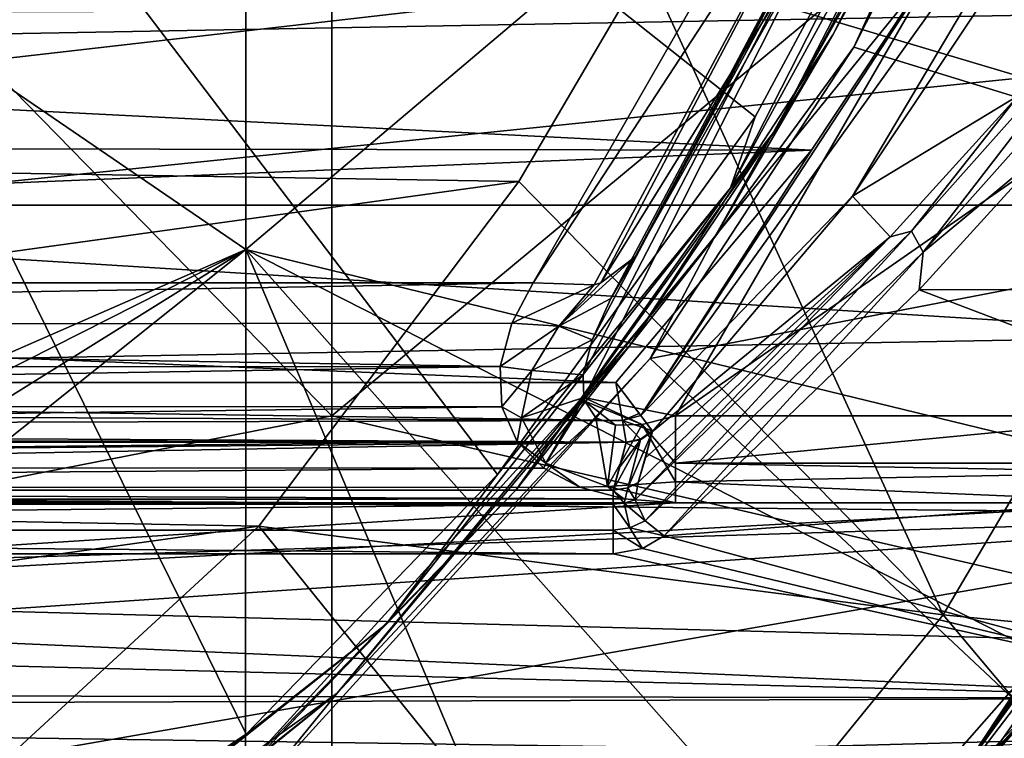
# Model space of a CAD drawing. Extents: x -252 to 252, y -10 to 1339.
# Tile 26 of 256: x 3 to 7.07, y 67.76 to 70.73. Entities that reach past the tile are written whole.
import ezdxf

# ---------------------------------------------------------------- set-up
doc = ezdxf.new("R2010")
doc.units = 0
doc.header["$LTSCALE"] = 52.148148
for name, color, linetype in [('109', 7, 'CONTINUOUS'), ('196', 7, 'CONTINUOUS'), ('199', 7, 'CONTINUOUS'), ('200', 7, 'CONTINUOUS'), ('202', 7, 'CONTINUOUS'), ('220', 7, 'CONTINUOUS'), ('221', 7, 'CONTINUOUS'), ('2792', 7, 'CONTINUOUS'), ('2811', 7, 'CONTINUOUS'), ('350', 7, 'CONTINUOUS'), ('353', 7, 'CONTINUOUS'), ('356', 7, 'CONTINUOUS'), ('3671', 7, 'CONTINUOUS'), ('3672', 7, 'CONTINUOUS'), ('3674', 7, 'CONTINUOUS'), ('368', 7, 'CONTINUOUS'), ('370', 7, 'CONTINUOUS'), ('371', 7, 'CONTINUOUS'), ('3768', 7, 'CONTINUOUS'), ('3772', 7, 'CONTINUOUS'), ('3774', 7, 'CONTINUOUS'), ('3775', 7, 'CONTINUOUS'), ('3777', 7, 'CONTINUOUS'), ('380', 7, 'CONTINUOUS'), ('3816', 7, 'CONTINUOUS'), ('3818', 7, 'CONTINUOUS'), ('3822', 7, 'CONTINUOUS'), ('3823', 7, 'CONTINUOUS'), ('3840', 7, 'CONTINUOUS'), ('3842', 7, 'CONTINUOUS'), ('3846', 7, 'CONTINUOUS'), ('3847', 7, 'CONTINUOUS'), ('390', 7, 'CONTINUOUS'), ('391', 7, 'CONTINUOUS'), ('392', 7, 'CONTINUOUS'), ('402', 7, 'CONTINUOUS'), ('502', 7, 'CONTINUOUS'), ('547', 7, 'CONTINUOUS'), ('559', 7, 'CONTINUOUS')]:
    doc.layers.add(name, color=color, linetype=linetype)

msp = doc.modelspace()

# ---------------------------------------------------------------- linework, layer by layer
at = {"layer": '109', "color": 7, "linetype": 'CONTINUOUS'}
for points in [[(-60, 69.9616, 3.3992), (90.15, 69.9616, 3.3992), (90.15, 69.9616, -3.3992), (-60, 69.9616, 3.3992)], [(-60, 69.9616, 3.3992), (-60, 65.9656, 8.8992), (90.15, 69.9616, 3.3992), (-60, 69.9616, 3.3992)], [(-60, 69.9616, -3.3992), (90.15, 69.9616, -3.3992), (90.15, 65.9656, -8.8992), (-60, 69.9616, -3.3992)], [(-60, 69.9616, -3.3992), (-60, 69.9616, 3.3992), (90.15, 69.9616, -3.3992), (-60, 69.9616, -3.3992)], [(-60, 65.9656, -8.8992), (-60, 69.9616, -3.3992), (90.15, 65.9656, -8.8992), (-60, 65.9656, -8.8992)], [(-60, 65.9656, 8.8992), (90.15, 65.9656, 8.8992), (90.15, 69.9616, 3.3992), (-60, 65.9656, 8.8992)]]:
    msp.add_3dface(points, dxfattribs=at)
at = {"layer": '196', "color": 7, "linetype": 'CONTINUOUS'}
msp.add_3dface([(5.4902, 66.1444, 13.5), (7.3004, 68.0103, 13.5), (7.7164, 67.3334, 13.5), (5.4902, 66.1444, 13.5)], dxfattribs=at)
at = {"layer": '199', "color": 7, "linetype": 'CONTINUOUS'}
for points in [[(4.2912, 69.094, 16.0742), (4.2912, 74.0069, 17.0674), (-0.0084, 73.491, 17.3627), (4.2912, 69.094, 16.0742)], [(4.2912, 74.0069, 17.0674), (4.2912, 69.094, 16.0742), (8.463, 72.5579, 15.704), (4.2912, 74.0069, 17.0674)], [(-0.0084, 68.2514, 16.2363), (4.2912, 69.094, 16.0742), (-0.0084, 73.491, 17.3627), (-0.0084, 68.2514, 16.2363)], [(8.463, 72.5579, 15.704), (4.2912, 69.094, 16.0742), (8.4619, 68.1289, 14.6713), (8.463, 72.5579, 15.704)], [(4.2914, 64.3019, 14.5956), (4.2912, 69.094, 16.0742), (-0.0084, 68.2514, 16.2363), (4.2914, 64.3019, 14.5956)], [(4.2912, 69.094, 16.0742), (4.2914, 64.3019, 14.5956), (8.4619, 68.1289, 14.6713), (4.2912, 69.094, 16.0742)], [(-0.009, 63.1596, 14.5623), (4.2914, 64.3019, 14.5956), (-0.0084, 68.2514, 16.2363), (-0.009, 63.1596, 14.5623)], [(8.4619, 68.1289, 14.6713), (4.2914, 64.3019, 14.5956), (7.8614, 67.3463, 14.6597), (8.4619, 68.1289, 14.6713)]]:
    msp.add_3dface(points, dxfattribs=at)
at = {"layer": '200', "color": 7, "linetype": 'CONTINUOUS'}
for points in [[(7.3197, 68.0356, 13.8194), (7.3004, 68.0103, 13.5), (6.4164, 67.0057, 13.7902), (7.3197, 68.0356, 13.8194)], [(7.3004, 68.0103, 13.5), (5.4902, 66.1444, 13.5), (6.4164, 67.0057, 13.7902), (7.3004, 68.0103, 13.5)]]:
    msp.add_3dface(points, dxfattribs=at)
at = {"layer": '202', "color": 7, "linetype": 'CONTINUOUS'}
for points in [[(3.9369, 74.4186, 16.1638), (3.9369, 69.7789, 15.2618), (-0.0075, 72.4747, 16.1727), (3.9369, 74.4186, 16.1638)], [(3.9369, 69.7789, 15.2618), (3.9369, 74.4186, 16.1638), (7.7743, 73.0257, 14.9575), (3.9369, 69.7789, 15.2618)], [(7.7747, 68.8463, 14.0206), (3.9369, 69.7789, 15.2618), (7.7743, 73.0257, 14.9575), (7.7747, 68.8463, 14.0206)], [(-0.0075, 72.4747, 16.1727), (3.9369, 69.7789, 15.2618), (0, 68.0573, 15.1453), (-0.0075, 72.4747, 16.1727)], [(0, 68.0573, 15.1453), (3.9369, 69.7789, 15.2618), (0.4225, 68.0023, 15.1259), (0, 68.0573, 15.1453)], [(0.4225, 68.0023, 15.1259), (3.9369, 69.7789, 15.2618), (0.8219, 67.8379, 15.0684), (0.4225, 68.0023, 15.1259)], [(0.8219, 67.8379, 15.0684), (3.9369, 69.7789, 15.2618), (1.1699, 67.57, 14.9758), (0.8219, 67.8379, 15.0684)], [(3.9369, 69.7789, 15.2618), (3.9343, 65.2145, 13.9089), (1.1699, 67.57, 14.9758), (3.9369, 69.7789, 15.2618)], [(3.9343, 65.2145, 13.9089), (3.9369, 69.7789, 15.2618), (5.4255, 66.254, 13.9476), (3.9343, 65.2145, 13.9089)], [(5.4255, 66.254, 13.9476), (3.9369, 69.7789, 15.2618), (6.3262, 67.0877, 13.9742), (5.4255, 66.254, 13.9476)], [(6.3262, 67.0877, 13.9742), (3.9369, 69.7789, 15.2618), (7.2239, 68.107, 14.0024), (6.3262, 67.0877, 13.9742)], [(7.2239, 68.107, 14.0024), (3.9369, 69.7789, 15.2618), (7.7747, 68.8463, 14.0206), (7.2239, 68.107, 14.0024)]]:
    msp.add_3dface(points, dxfattribs=at)
at = {"layer": '220', "color": 7, "linetype": 'CONTINUOUS'}
for points in [[(7.8614, 67.3463, 14.6597), (6.9091, 66.1357, 14.5428), (8.5771, 68.1018, 14.5723), (7.8614, 67.3463, 14.6597)], [(6.9091, 66.1357, 14.5428), (7.6511, 66.8704, 14.4255), (8.5771, 68.1018, 14.5723), (6.9091, 66.1357, 14.5428)]]:
    msp.add_3dface(points, dxfattribs=at)
at = {"layer": '221', "color": 7, "linetype": 'CONTINUOUS'}
for points in [[(8.2264, 69.3592, 13.9526), (7.3197, 68.0356, 13.8194), (6.6823, 67.3333, 13.906), (8.2264, 69.3592, 13.9526)], [(8.1006, 69.328, 14.0305), (8.2264, 69.3592, 13.9526), (6.6823, 67.3333, 13.906), (8.1006, 69.328, 14.0305)], [(7.7747, 68.8463, 14.0206), (8.1006, 69.328, 14.0305), (6.6823, 67.3333, 13.906), (7.7747, 68.8463, 14.0206)], [(7.2239, 68.107, 14.0024), (7.7747, 68.8463, 14.0206), (6.6823, 67.3333, 13.906), (7.2239, 68.107, 14.0024)], [(6.3262, 67.0877, 13.9742), (7.2239, 68.107, 14.0024), (6.6823, 67.3333, 13.906), (6.3262, 67.0877, 13.9742)], [(7.3197, 68.0356, 13.8194), (6.4164, 67.0057, 13.7902), (6.6823, 67.3333, 13.906), (7.3197, 68.0356, 13.8194)]]:
    msp.add_3dface(points, dxfattribs=at)
at = {"layer": '2792', "color": 7, "linetype": 'CONTINUOUS'}
for points in [[(-8.6059, 70.4587, -64.5), (8.7501, 70.7752, -64.5), (-0.0001, 71.4, -64.5), (-8.6059, 70.4587, -64.5)], [(8.0822, 69.4226, -64.5), (8.7501, 70.7752, -64.5), (-8.6059, 70.4587, -64.5), (8.0822, 69.4226, -64.5)], [(-7.9216, 69.135, -64.5), (8.0822, 69.4226, -64.5), (-8.6059, 70.4587, -64.5), (-7.9216, 69.135, -64.5)], [(6.5416, 67.1019, -64.5), (8.0822, 69.4226, -64.5), (-7.9216, 69.135, -64.5), (6.5416, 67.1019, -64.5)], [(-6.3432, 66.8623, -64.5), (6.5416, 67.1019, -64.5), (-7.9216, 69.135, -64.5), (-6.3432, 66.8623, -64.5)]]:
    msp.add_3dface(points, dxfattribs=at)
at = {"layer": '2811', "color": 7, "linetype": 'CONTINUOUS'}
msp.add_3dface([(8.0822, 69.4226, -64.5), (6.5416, 67.1019, -64.5), (7.5912, 67.6712, -64.366), (8.0822, 69.4226, -64.5)], dxfattribs=at)
at = {"layer": '350', "color": 7, "linetype": 'CONTINUOUS'}
for points in [[(6.4441, 70.6141, -58), (7.2573, 72.2176, -58), (8.6928, 69.9242, -58), (6.4441, 70.6141, -58)], [(5.6049, 69.3294, -58), (6.4441, 70.6141, -58), (8.6928, 69.9242, -58), (5.6049, 69.3294, -58)], [(7.2935, 67.7469, -58), (5.6049, 69.3294, -58), (8.6928, 69.9242, -58), (7.2935, 67.7469, -58)], [(4.0048, 67.5714, -58), (5.6049, 69.3294, -58), (7.2935, 67.7469, -58), (4.0048, 67.5714, -58)]]:
    msp.add_3dface(points, dxfattribs=at)
at = {"layer": '353', "color": 7, "linetype": 'CONTINUOUS'}
for points in [[(3.9385, 67.7797, -11), (2.1137, 66.5734, -11), (0.55, 74.6721, -11), (3.9385, 67.7797, -11)], [(6.9544, 72.0329, -11), (6.0381, 70.327, -11), (0.55, 74.6721, -11), (6.9544, 72.0329, -11)], [(6.0381, 70.327, -11), (4.9746, 68.8508, -11), (0.55, 74.6721, -11), (6.0381, 70.327, -11)], [(4.9746, 68.8508, -11), (3.9385, 67.7797, -11), (0.55, 74.6721, -11), (4.9746, 68.8508, -11)]]:
    msp.add_3dface(points, dxfattribs=at)
at = {"layer": '356', "color": 7, "linetype": 'CONTINUOUS'}
for points in [[(6.3574, 70.6643, -57.9), (7.0452, 71.9912, -11.1), (7.166, 72.258, -57.9), (6.3574, 70.6643, -57.9)], [(6.1233, 70.274, -11.1), (7.0452, 71.9912, -11.1), (6.3574, 70.6643, -57.9), (6.1233, 70.274, -11.1)], [(5.5244, 69.3887, -57.9), (6.1233, 70.274, -11.1), (6.3574, 70.6643, -57.9), (5.5244, 69.3887, -57.9)], [(5.051, 68.7862, -11.1), (6.1233, 70.274, -11.1), (5.5244, 69.3887, -57.9), (5.051, 68.7862, -11.1)], [(3.9392, 67.6471, -57.9), (5.051, 68.7862, -11.1), (5.5244, 69.3887, -57.9), (3.9392, 67.6471, -57.9)], [(4.0051, 67.7048, -11.1), (5.051, 68.7862, -11.1), (3.9392, 67.6471, -57.9), (4.0051, 67.7048, -11.1)]]:
    msp.add_3dface(points, dxfattribs=at)
at = {"layer": '3671', "color": 7, "linetype": 'CONTINUOUS'}
for points in [[(-5.1685, 70.2281, -68.3), (-6.1371, 72.0825, -68.3), (5.5868, 70.9529, -68.3), (-5.1685, 70.2281, -68.3)], [(5.0624, 70.0595, -68.3), (-5.1685, 70.2281, -68.3), (5.5868, 70.9529, -68.3), (5.0624, 70.0595, -68.3)], [(-4.1233, 68.7892, -68.3), (-5.1685, 70.2281, -68.3), (5.0624, 70.0595, -68.3), (-4.1233, 68.7892, -68.3)], [(3.9906, 68.6381, -68.3), (-4.1233, 68.7892, -68.3), (5.0624, 70.0595, -68.3), (3.9906, 68.6381, -68.3)], [(-2.9638, 67.6693, -68.3), (-4.1233, 68.7892, -68.3), (3.9906, 68.6381, -68.3), (-2.9638, 67.6693, -68.3)], [(2.8203, 67.5599, -68.3), (-2.9638, 67.6693, -68.3), (3.9906, 68.6381, -68.3), (2.8203, 67.5599, -68.3)]]:
    msp.add_3dface(points, dxfattribs=at)
at = {"layer": '3672', "color": 7, "linetype": 'CONTINUOUS'}
for points in [[(7.9751, 70.2419, -68.4), (9.5439, 68.0049, -68.5), (6.8124, 68.273, -68.4), (7.9751, 70.2419, -68.4)], [(6.8124, 68.273, -68.4), (8.4362, 66.3429, -68.5), (5.5422, 66.7128, -68.4), (6.8124, 68.273, -68.4)], [(9.5439, 68.0049, -68.5), (8.4362, 66.3429, -68.5), (6.8124, 68.273, -68.4), (9.5439, 68.0049, -68.5)]]:
    msp.add_3dface(points, dxfattribs=at)
at = {"layer": '3674', "color": 7, "linetype": 'CONTINUOUS'}
for points in [[(5.5868, 70.9529, -68.3), (6.126, 72.0574, -68.3), (7.9751, 70.2419, -68.4), (5.5868, 70.9529, -68.3)], [(6.126, 72.0574, -68.3), (8.5568, 71.517, -68.4), (7.9751, 70.2419, -68.4), (6.126, 72.0574, -68.3)], [(5.0624, 70.0595, -68.3), (5.5868, 70.9529, -68.3), (6.8124, 68.273, -68.4), (5.0624, 70.0595, -68.3)], [(5.5868, 70.9529, -68.3), (7.9751, 70.2419, -68.4), (6.8124, 68.273, -68.4), (5.5868, 70.9529, -68.3)], [(3.9906, 68.6381, -68.3), (5.0624, 70.0595, -68.3), (6.8124, 68.273, -68.4), (3.9906, 68.6381, -68.3)], [(2.8203, 67.5599, -68.3), (3.9906, 68.6381, -68.3), (5.5422, 66.7128, -68.4), (2.8203, 67.5599, -68.3)], [(3.9906, 68.6381, -68.3), (6.8124, 68.273, -68.4), (5.5422, 66.7128, -68.4), (3.9906, 68.6381, -68.3)]]:
    msp.add_3dface(points, dxfattribs=at)
at = {"layer": '368', "color": 7, "linetype": 'CONTINUOUS'}
for points in [[(-6.0979, 71.4273, -3.4143), (-5.1213, 69.6425, -5.6696), (5.8437, 70.9017, -4.1302), (-6.0979, 71.4273, -3.4143)], [(5.8437, 70.9017, -4.1302), (-5.1213, 69.6425, -5.6696), (5.1214, 69.6425, -5.6696), (5.8437, 70.9017, -4.1302)], [(-5.1213, 69.6425, -5.6696), (-5.0281, 69.463, -5.8716), (5.1214, 69.6425, -5.6696), (-5.1213, 69.6425, -5.6696)], [(5.1214, 69.6425, -5.6696), (-5.0281, 69.463, -5.8716), (5.0334, 69.4756, -5.8576), (5.1214, 69.6425, -5.6696)], [(5.0334, 69.4756, -5.8576), (-5.0281, 69.463, -5.8716), (4.9857, 69.2967, -6.0551), (5.0334, 69.4756, -5.8576)], [(-5.0281, 69.463, -5.8716), (-4.9851, 69.2933, -6.0589), (4.9857, 69.2967, -6.0551), (-5.0281, 69.463, -5.8716)], [(-4.9851, 69.2933, -6.0589), (-4.9918, 69.136, -6.2294), (4.9857, 69.2967, -6.0551), (-4.9851, 69.2933, -6.0589)], [(4.9857, 69.2967, -6.0551), (-4.9918, 69.136, -6.2294), (4.9932, 69.1304, -6.2355), (4.9857, 69.2967, -6.0551)], [(-4.9918, 69.136, -6.2294), (-5.0498, 68.997, -6.3778), (4.9932, 69.1304, -6.2355), (-4.9918, 69.136, -6.2294)], [(4.9932, 69.1304, -6.2355), (-5.0498, 68.997, -6.3778), (5.0558, 68.9881, -6.3872), (4.9932, 69.1304, -6.2355)], [(-5.0498, 68.997, -6.3778), (-5.159, 68.8822, -6.4986), (5.0558, 68.9881, -6.3872), (-5.0498, 68.997, -6.3778)], [(5.0558, 68.9881, -6.3872), (-5.159, 68.8822, -6.4986), (5.1654, 68.8774, -6.5037), (5.0558, 68.9881, -6.3872)], [(-5.159, 68.8822, -6.4986), (-5.3224, 68.7959, -6.5886), (5.1654, 68.8774, -6.5037), (-5.159, 68.8822, -6.4986)], [(5.1654, 68.8774, -6.5037), (-5.3224, 68.7959, -6.5886), (5.3141, 68.7986, -6.5858), (5.1654, 68.8774, -6.5037)], [(-5.3224, 68.7959, -6.5886), (-5.5238, 68.7471, -6.639), (5.4961, 68.7509, -6.6351), (-5.3224, 68.7959, -6.5886)], [(5.3141, 68.7986, -6.5858), (-5.3224, 68.7959, -6.5886), (5.4961, 68.7509, -6.6351), (5.3141, 68.7986, -6.5858)], [(7.7436, 68.7347, -6.6518), (-7.1758, 67.9139, -7.4629), (7.0187, 67.7062, -7.6576), (7.7436, 68.7347, -6.6518)], [(5.7084, 68.7347, -6.6518), (-7.1758, 67.9139, -7.4629), (7.7436, 68.7347, -6.6518), (5.7084, 68.7347, -6.6518)], [(-5.7084, 68.7347, -6.6518), (-7.1758, 67.9139, -7.4629), (5.7084, 68.7347, -6.6518), (-5.7084, 68.7347, -6.6518)], [(5.4961, 68.7509, -6.6351), (-5.7084, 68.7347, -6.6518), (5.7084, 68.7347, -6.6518), (5.4961, 68.7509, -6.6351)], [(-5.5238, 68.7471, -6.639), (-5.7084, 68.7347, -6.6518), (5.4961, 68.7509, -6.6351), (-5.5238, 68.7471, -6.639)], [(-7.1758, 67.9139, -7.4629), (-6.4409, 67.0056, -8.2858), (7.0187, 67.7062, -7.6576), (-7.1758, 67.9139, -7.4629)]]:
    msp.add_3dface(points, dxfattribs=at)
at = {"layer": '370', "color": 7, "linetype": 'CONTINUOUS'}
for points in [[(7.7436, 69.0935, -6.5), (8.95, 71.3476, -6.5), (5.7084, 69.0935, -6.5), (7.7436, 69.0935, -6.5)], [(5.7084, 69.0935, -6.5), (8.95, 71.3476, -6.5), (6.7959, 70.9715, -6.5), (5.7084, 69.0935, -6.5)]]:
    msp.add_3dface(points, dxfattribs=at)
at = {"layer": '371', "color": 7, "linetype": 'CONTINUOUS'}
msp.add_3dface([(5.5429, 69.7491, -6), (6.5128, 71.5399, -6), (6.2912, 71.077, -4.4326), (5.5429, 69.7491, -6)], dxfattribs=at)
at = {"layer": '3768', "color": 7, "linetype": 'CONTINUOUS'}
for points in [[(-9.8886, 70.7371, 13.5), (-8.8269, 68.8539, 13.5), (9.905, 70.7707, 13.5), (-9.8886, 70.7371, 13.5)], [(9.905, 70.7707, 13.5), (-8.8269, 68.8539, 13.5), (8.7171, 68.6858, 13.5), (9.905, 70.7707, 13.5)], [(8.7171, 68.6858, 13.5), (-8.8269, 68.8539, 13.5), (0, 68.4164, 13.5), (8.7171, 68.6858, 13.5)], [(8.7171, 68.6858, 13.5), (0, 68.4164, 13.5), (0.9556, 68.1611, 13.5), (8.7171, 68.6858, 13.5)], [(1.6589, 67.4593, 13.5), (8.7171, 68.6858, 13.5), (0.9556, 68.1611, 13.5), (1.6589, 67.4593, 13.5)], [(7.5494, 67.1349, 13.5), (8.7171, 68.6858, 13.5), (1.6589, 67.4593, 13.5), (7.5494, 67.1349, 13.5)]]:
    msp.add_3dface(points, dxfattribs=at)
at = {"layer": '3772', "color": 7, "linetype": 'CONTINUOUS'}
for points in [[(7.2471, 70.1981, 4.1282), (9.2443, 69.6198, 5.1081), (6.7134, 69.6136, 5.1178), (7.2471, 70.1981, 4.1282)], [(6.7134, 69.6136, 5.1178), (8.7668, 68.8325, 6.2191), (5.6622, 68.5983, 6.5121), (6.7134, 69.6136, 5.1178)], [(9.2443, 69.6198, 5.1081), (8.7668, 68.8325, 6.2191), (6.7134, 69.6136, 5.1178), (9.2443, 69.6198, 5.1081)], [(8.7668, 68.8325, 6.2191), (8.1406, 67.9283, 7.2749), (5.6622, 68.5983, 6.5121), (8.7668, 68.8325, 6.2191)], [(5.6622, 68.5983, 6.5121), (8.1406, 67.9283, 7.2749), (5.5725, 68.5455, 6.576), (5.6622, 68.5983, 6.5121)], [(-5.4522, 68.5243, 6.6016), (8.1406, 67.9283, 7.2749), (-8.4472, 68.3535, 6.8029), (-5.4522, 68.5243, 6.6016)], [(5.4522, 68.5243, 6.6016), (8.1406, 67.9283, 7.2749), (-5.4522, 68.5243, 6.6016), (5.4522, 68.5243, 6.6016)], [(5.5725, 68.5455, 6.576), (8.1406, 67.9283, 7.2749), (5.4522, 68.5243, 6.6016), (5.5725, 68.5455, 6.576)], [(-8.4472, 68.3535, 6.8029), (8.1406, 67.9283, 7.2749), (0, 67.9426, 7.2596), (-8.4472, 68.3535, 6.8029)], [(0, 67.9426, 7.2596), (8.1406, 67.9283, 7.2749), (0.3633, 67.9022, 7.3025), (0, 67.9426, 7.2596)], [(8.1406, 67.9283, 7.2749), (7.398, 67.0098, 8.1716), (0.3633, 67.9022, 7.3025), (8.1406, 67.9283, 7.2749)], [(0.3633, 67.9022, 7.3025), (7.398, 67.0098, 8.1716), (0.6764, 67.7975, 7.4122), (0.3633, 67.9022, 7.3025)], [(0.6764, 67.7975, 7.4122), (7.398, 67.0098, 8.1716), (1.0009, 67.6034, 7.6098), (0.6764, 67.7975, 7.4122)]]:
    msp.add_3dface(points, dxfattribs=at)
at = {"layer": '3774', "color": 7, "linetype": 'CONTINUOUS'}
for points in [[(6.2701, 70.1889, 8), (-6.736, 70.8469, 8), (7.1761, 71.5552, 8), (6.2701, 70.1889, 8)], [(-6.2851, 70.2089, 8), (-6.736, 70.8469, 8), (6.2701, 70.1889, 8), (-6.2851, 70.2089, 8)], [(-5.8732, 69.6916, 8), (-6.2851, 70.2089, 8), (6.2701, 70.1889, 8), (-5.8732, 69.6916, 8)], [(5.4634, 69.2313, 8), (-5.8732, 69.6916, 8), (6.2701, 70.1889, 8), (5.4634, 69.2313, 8)], [(-5.4635, 69.2313, 8), (-5.8732, 69.6916, 8), (5.4634, 69.2313, 8), (-5.4635, 69.2313, 8)]]:
    msp.add_3dface(points, dxfattribs=at)
at = {"layer": '3775', "color": 7, "linetype": 'CONTINUOUS'}
for points in [[(-5.4788, 68.8823, 7.2106), (-5.5059, 68.9851, 7.7934), (5.5059, 68.9851, 7.7934), (-5.4788, 68.8823, 7.2106)], [(-5.4522, 68.7873, 6.6716), (-5.4788, 68.8823, 7.2106), (5.5059, 68.9851, 7.7934), (-5.4522, 68.7873, 6.6716)], [(5.4522, 68.7873, 6.6716), (-5.4522, 68.7873, 6.6716), (5.5059, 68.9851, 7.7934), (5.4522, 68.7873, 6.6716)], [(5.4788, 68.8823, 7.2104), (5.4522, 68.7873, 6.6716), (5.5059, 68.9851, 7.7934), (5.4788, 68.8823, 7.2104)], [(5.5061, 68.9836, 7.7848), (5.4788, 68.8823, 7.2104), (5.5059, 68.9851, 7.7934), (5.5061, 68.9836, 7.7848)]]:
    msp.add_3dface(points, dxfattribs=at)
at = {"layer": '3777', "color": 7, "linetype": 'CONTINUOUS'}
for points in [[(7.3661, 71.3869, 7.7718), (7.1234, 70.4139, 4.1864), (6.4386, 69.9991, 7.7718), (7.3661, 71.3869, 7.7718)], [(7.1234, 70.4139, 4.1864), (6.5948, 69.8309, 5.186), (6.4386, 69.9991, 7.7718), (7.1234, 70.4139, 4.1864)], [(6.5948, 69.8309, 5.186), (5.6145, 69.0285, 7.7718), (6.4386, 69.9991, 7.7718), (6.5948, 69.8309, 5.186)], [(5.5556, 68.8189, 6.5941), (5.5846, 68.9202, 7.1634), (6.5948, 69.8309, 5.186), (5.5556, 68.8189, 6.5941)], [(5.5846, 68.9202, 7.1634), (5.6145, 69.0285, 7.7718), (6.5948, 69.8309, 5.186), (5.5846, 68.9202, 7.1634)]]:
    msp.add_3dface(points, dxfattribs=at)
at = {"layer": '380', "color": 7, "linetype": 'CONTINUOUS'}
for points in [[(5.3283, 69.2626, -6.288), (7.2659, 73.0066, -6.3536), (5.3656, 69.4068, -6.1963), (5.3283, 69.2626, -6.288)], [(5.3304, 69.1695, -6.3536), (7.2659, 73.0066, -6.3536), (5.3283, 69.2626, -6.288), (5.3304, 69.1695, -6.3536)], [(6.7959, 70.9715, -6.5), (7.2659, 73.0066, -6.3536), (5.3304, 69.1695, -6.3536), (6.7959, 70.9715, -6.5)], [(5.3656, 69.4068, -6.1963), (7.2659, 73.0066, -6.3536), (5.4428, 69.5774, -6.0959), (5.3656, 69.4068, -6.1963)], [(7.2659, 73.0066, -6.3536), (5.5429, 69.7491, -6), (5.4428, 69.5774, -6.0959), (7.2659, 73.0066, -6.3536)], [(6.5128, 71.5399, -6), (5.5429, 69.7491, -6), (7.2659, 73.0066, -6.3536), (6.5128, 71.5399, -6)], [(5.7084, 69.0935, -6.5), (6.7959, 70.9715, -6.5), (5.3304, 69.1695, -6.3536), (5.7084, 69.0935, -6.5)], [(5.7084, 69.0935, -6.5), (5.3304, 69.1695, -6.3536), (5.5714, 69.0573, -6.4915), (5.7084, 69.0935, -6.5)], [(5.5714, 69.0573, -6.4915), (5.3304, 69.1695, -6.3536), (5.3344, 69.1544, -6.3652), (5.5714, 69.0573, -6.4915)], [(5.3807, 69.0857, -6.4246), (5.4612, 69.0542, -6.4664), (5.3344, 69.1544, -6.3652), (5.3807, 69.0857, -6.4246)], [(5.4612, 69.0542, -6.4664), (5.5714, 69.0573, -6.4915), (5.3344, 69.1544, -6.3652), (5.4612, 69.0542, -6.4664)]]:
    msp.add_3dface(points, dxfattribs=at)
at = {"layer": '3816', "color": 7, "linetype": 'CONTINUOUS'}
for points in [[(-5.4522, 68.7873, 6.6716), (5.4522, 68.7873, 6.6716), (5.4522, 68.729, 6.5772), (-5.4522, 68.7873, 6.6716)], [(-5.4522, 68.7873, 6.6716), (5.4522, 68.729, 6.5772), (-5.4522, 68.729, 6.5772), (-5.4522, 68.7873, 6.6716)], [(-5.4522, 68.729, 6.5772), (5.4522, 68.729, 6.5772), (-5.4522, 68.6218, 6.5487), (-5.4522, 68.729, 6.5772)], [(5.4522, 68.729, 6.5772), (5.4522, 68.6218, 6.5487), (-5.4522, 68.6218, 6.5487), (5.4522, 68.729, 6.5772)], [(5.4522, 68.5243, 6.6016), (-5.4522, 68.5243, 6.6016), (-5.4522, 68.6218, 6.5487), (5.4522, 68.5243, 6.6016)], [(5.4522, 68.6218, 6.5487), (5.4522, 68.5243, 6.6016), (-5.4522, 68.6218, 6.5487), (5.4522, 68.6218, 6.5487)]]:
    msp.add_3dface(points, dxfattribs=at)
at = {"layer": '3818', "color": 7, "linetype": 'CONTINUOUS'}
for points in [[(5.565, 68.995, 7.78), (5.6145, 69.0285, 7.7718), (5.512, 68.7966, 6.6509), (5.565, 68.995, 7.78)], [(5.6145, 69.0285, 7.7718), (5.5556, 68.8189, 6.5941), (5.512, 68.7966, 6.6509), (5.6145, 69.0285, 7.7718)], [(5.6145, 69.0285, 7.7718), (5.5846, 68.9202, 7.1634), (5.5556, 68.8189, 6.5941), (5.6145, 69.0285, 7.7718)], [(5.4522, 68.7873, 6.6716), (5.565, 68.995, 7.78), (5.512, 68.7966, 6.6509), (5.4522, 68.7873, 6.6716)], [(5.4522, 68.7873, 6.6716), (5.4788, 68.8823, 7.2104), (5.565, 68.995, 7.78), (5.4522, 68.7873, 6.6716)], [(5.4788, 68.8823, 7.2104), (5.5061, 68.9836, 7.7848), (5.565, 68.995, 7.78), (5.4788, 68.8823, 7.2104)]]:
    msp.add_3dface(points, dxfattribs=at)
at = {"layer": '3822', "color": 7, "linetype": 'CONTINUOUS'}
for points in [[(6.682, 69.8547, 4.9575), (7.5371, 70.8166, 3.1292), (6.7306, 69.7689, 4.9319), (6.682, 69.8547, 4.9575)], [(6.682, 69.8547, 4.9575), (7.1234, 70.4139, 4.1864), (7.5371, 70.8166, 3.1292), (6.682, 69.8547, 4.9575)], [(6.7306, 69.7689, 4.9319), (7.5371, 70.8166, 3.1292), (7.5901, 70.7315, 3.1111), (6.7306, 69.7689, 4.9319)], [(7.2471, 70.1981, 4.1282), (6.7306, 69.7689, 4.9319), (7.5901, 70.7315, 3.1111), (7.2471, 70.1981, 4.1282)], [(6.5948, 69.8309, 5.186), (7.1234, 70.4139, 4.1864), (6.682, 69.8547, 4.9575), (6.5948, 69.8309, 5.186)], [(7.2471, 70.1981, 4.1282), (6.7134, 69.6136, 5.1178), (6.7306, 69.7689, 4.9319), (7.2471, 70.1981, 4.1282)], [(5.5424, 68.7472, 6.5231), (6.682, 69.8547, 4.9575), (5.5845, 68.6603, 6.4908), (5.5424, 68.7472, 6.5231)], [(5.5424, 68.7472, 6.5231), (6.5948, 69.8309, 5.186), (6.682, 69.8547, 4.9575), (5.5424, 68.7472, 6.5231)], [(5.5556, 68.8189, 6.5941), (6.5948, 69.8309, 5.186), (5.5424, 68.7472, 6.5231), (5.5556, 68.8189, 6.5941)], [(5.5845, 68.6603, 6.4908), (6.682, 69.8547, 4.9575), (6.7306, 69.7689, 4.9319), (5.5845, 68.6603, 6.4908)], [(5.6622, 68.5983, 6.5121), (5.5845, 68.6603, 6.4908), (6.7306, 69.7689, 4.9319), (5.6622, 68.5983, 6.5121)], [(6.7134, 69.6136, 5.1178), (5.6622, 68.5983, 6.5121), (6.7306, 69.7689, 4.9319), (6.7134, 69.6136, 5.1178)]]:
    msp.add_3dface(points, dxfattribs=at)
at = {"layer": '3823', "color": 7, "linetype": 'CONTINUOUS'}
for points in [[(5.512, 68.7966, 6.6509), (5.5556, 68.8189, 6.5941), (5.5424, 68.7472, 6.5231), (5.512, 68.7966, 6.6509)], [(5.4522, 68.7873, 6.6716), (5.512, 68.7966, 6.6509), (5.4966, 68.7329, 6.5643), (5.4522, 68.7873, 6.6716)], [(5.4522, 68.729, 6.5772), (5.4522, 68.7873, 6.6716), (5.4966, 68.7329, 6.5643), (5.4522, 68.729, 6.5772)], [(5.512, 68.7966, 6.6509), (5.5424, 68.7472, 6.5231), (5.4966, 68.7329, 6.5643), (5.512, 68.7966, 6.6509)], [(5.4522, 68.729, 6.5772), (5.4966, 68.7329, 6.5643), (5.5211, 68.6315, 6.534), (5.4522, 68.729, 6.5772)], [(5.4522, 68.6218, 6.5487), (5.4522, 68.729, 6.5772), (5.5211, 68.6315, 6.534), (5.4522, 68.6218, 6.5487)], [(5.5424, 68.7472, 6.5231), (5.5845, 68.6603, 6.4908), (5.4966, 68.7329, 6.5643), (5.5424, 68.7472, 6.5231)], [(5.4966, 68.7329, 6.5643), (5.5845, 68.6603, 6.4908), (5.5211, 68.6315, 6.534), (5.4966, 68.7329, 6.5643)], [(5.5845, 68.6603, 6.4908), (5.6622, 68.5983, 6.5121), (5.5211, 68.6315, 6.534), (5.5845, 68.6603, 6.4908)], [(5.5725, 68.5455, 6.576), (5.4522, 68.6218, 6.5487), (5.5211, 68.6315, 6.534), (5.5725, 68.5455, 6.576)], [(5.5725, 68.5455, 6.576), (5.4522, 68.5243, 6.6016), (5.4522, 68.6218, 6.5487), (5.5725, 68.5455, 6.576)], [(5.6622, 68.5983, 6.5121), (5.5725, 68.5455, 6.576), (5.5211, 68.6315, 6.534), (5.6622, 68.5983, 6.5121)]]:
    msp.add_3dface(points, dxfattribs=at)
at = {"layer": '3840', "color": 7, "linetype": 'CONTINUOUS'}
for points in [[(5.5663, 69.0942, 7.9344), (7.1761, 71.5552, 8), (7.5176, 71.8171, 7.9343), (5.5663, 69.0942, 7.9344)], [(6.4386, 69.9991, 7.7718), (5.5663, 69.0942, 7.9344), (7.5176, 71.8171, 7.9343), (6.4386, 69.9991, 7.7718)], [(7.3661, 71.3869, 7.7718), (6.4386, 69.9991, 7.7718), (7.5176, 71.8171, 7.9343), (7.3661, 71.3869, 7.7718)], [(6.2701, 70.1889, 8), (7.1761, 71.5552, 8), (5.5663, 69.0942, 7.9344), (6.2701, 70.1889, 8)], [(5.4634, 69.2313, 8), (6.2701, 70.1889, 8), (5.5663, 69.0942, 7.9344), (5.4634, 69.2313, 8)], [(6.4386, 69.9991, 7.7718), (5.6145, 69.0285, 7.7718), (5.5663, 69.0942, 7.9344), (6.4386, 69.9991, 7.7718)], [(5.5597, 69.103, 7.9437), (5.4634, 69.2313, 8), (5.5663, 69.0942, 7.9344), (5.5597, 69.103, 7.9437)], [(5.5663, 69.0942, 7.9344), (5.6145, 69.0285, 7.7718), (5.6141, 69.0297, 7.7827), (5.5663, 69.0942, 7.9344)], [(5.6131, 69.0312, 7.7934), (5.5663, 69.0942, 7.9344), (5.6141, 69.0297, 7.7827), (5.6131, 69.0312, 7.7934)]]:
    msp.add_3dface(points, dxfattribs=at)
at = {"layer": '3842', "color": 7, "linetype": 'CONTINUOUS'}
for points in [[(-5.4813, 69.1279, 7.9776), (-5.4635, 69.2313, 8), (5.4907, 69.0735, 7.9439), (-5.4813, 69.1279, 7.9776)], [(-5.4635, 69.2313, 8), (5.4634, 69.2313, 8), (5.4907, 69.0735, 7.9439), (-5.4635, 69.2313, 8)], [(-5.4958, 69.044, 7.9156), (-5.4813, 69.1279, 7.9776), (5.4907, 69.0735, 7.9439), (-5.4958, 69.044, 7.9156)], [(5.5059, 68.9851, 7.7934), (-5.4958, 69.044, 7.9156), (5.4907, 69.0735, 7.9439), (5.5059, 68.9851, 7.7934)], [(5.5059, 68.9851, 7.7934), (-5.5059, 68.9851, 7.7934), (-5.4958, 69.044, 7.9156), (5.5059, 68.9851, 7.7934)]]:
    msp.add_3dface(points, dxfattribs=at)
at = {"layer": '3846', "color": 7, "linetype": 'CONTINUOUS'}
for points in [[(5.4907, 69.0735, 7.9439), (5.4634, 69.2313, 8), (5.5597, 69.103, 7.9437), (5.4907, 69.0735, 7.9439)], [(5.4907, 69.0735, 7.9439), (5.5597, 69.103, 7.9437), (5.5663, 69.0942, 7.9344), (5.4907, 69.0735, 7.9439)], [(5.4907, 69.0735, 7.9439), (5.5663, 69.0942, 7.9344), (5.6131, 69.0312, 7.7934), (5.4907, 69.0735, 7.9439)], [(5.5059, 68.9851, 7.7934), (5.4907, 69.0735, 7.9439), (5.5641, 68.9975, 7.7957), (5.5059, 68.9851, 7.7934)], [(5.4907, 69.0735, 7.9439), (5.6131, 69.0312, 7.7934), (5.5641, 68.9975, 7.7957), (5.4907, 69.0735, 7.9439)]]:
    msp.add_3dface(points, dxfattribs=at)
at = {"layer": '3847', "color": 7, "linetype": 'CONTINUOUS'}
for points in [[(5.6131, 69.0312, 7.7934), (5.565, 68.995, 7.78), (5.5641, 68.9975, 7.7957), (5.6131, 69.0312, 7.7934)], [(5.565, 68.995, 7.78), (5.6131, 69.0312, 7.7934), (5.6141, 69.0297, 7.7827), (5.565, 68.995, 7.78)], [(5.6145, 69.0285, 7.7718), (5.565, 68.995, 7.78), (5.6141, 69.0297, 7.7827), (5.6145, 69.0285, 7.7718)], [(5.5061, 68.9836, 7.7848), (5.5059, 68.9851, 7.7934), (5.5641, 68.9975, 7.7957), (5.5061, 68.9836, 7.7848)], [(5.565, 68.995, 7.78), (5.5061, 68.9836, 7.7848), (5.5641, 68.9975, 7.7957), (5.565, 68.995, 7.78)]]:
    msp.add_3dface(points, dxfattribs=at)
at = {"layer": '390', "color": 7, "linetype": 'CONTINUOUS'}
for points in [[(6.5511, 71.8264, -3.0197), (5.1214, 69.6425, -5.6696), (5.373, 69.6334, -5.8028), (6.5511, 71.8264, -3.0197)], [(5.8437, 70.9017, -4.1302), (5.1214, 69.6425, -5.6696), (6.5511, 71.8264, -3.0197), (5.8437, 70.9017, -4.1302)], [(5.401, 69.6417, -5.8258), (6.5511, 71.8264, -3.0197), (5.373, 69.6334, -5.8028), (5.401, 69.6417, -5.8258)], [(6.2912, 71.077, -4.4326), (6.5511, 71.8264, -3.0197), (5.401, 69.6417, -5.8258), (6.2912, 71.077, -4.4326)], [(5.5429, 69.7491, -6), (6.2912, 71.077, -4.4326), (5.401, 69.6417, -5.8258), (5.5429, 69.7491, -6)]]:
    msp.add_3dface(points, dxfattribs=at)
at = {"layer": '391', "color": 7, "linetype": 'CONTINUOUS'}
for points in [[(5.4428, 69.5774, -6.0959), (5.5429, 69.7491, -6), (5.2278, 69.4625, -5.9385), (5.4428, 69.5774, -6.0959)], [(5.5429, 69.7491, -6), (5.401, 69.6417, -5.8258), (5.2278, 69.4625, -5.9385), (5.5429, 69.7491, -6)], [(5.1214, 69.6425, -5.6696), (5.0334, 69.4756, -5.8576), (5.373, 69.6334, -5.8028), (5.1214, 69.6425, -5.6696)], [(5.373, 69.6334, -5.8028), (5.0334, 69.4756, -5.8576), (5.2278, 69.4625, -5.9385), (5.373, 69.6334, -5.8028)], [(5.401, 69.6417, -5.8258), (5.373, 69.6334, -5.8028), (5.2278, 69.4625, -5.9385), (5.401, 69.6417, -5.8258)], [(5.3656, 69.4068, -6.1963), (5.4428, 69.5774, -6.0959), (5.2278, 69.4625, -5.9385), (5.3656, 69.4068, -6.1963)], [(5.0334, 69.4756, -5.8576), (4.9857, 69.2967, -6.0551), (5.2278, 69.4625, -5.9385), (5.0334, 69.4756, -5.8576)], [(5.2278, 69.4625, -5.9385), (4.9857, 69.2967, -6.0551), (5.1164, 69.2807, -6.0995), (5.2278, 69.4625, -5.9385)], [(5.3656, 69.4068, -6.1963), (5.2278, 69.4625, -5.9385), (5.1164, 69.2807, -6.0995), (5.3656, 69.4068, -6.1963)], [(5.3283, 69.2626, -6.288), (5.3656, 69.4068, -6.1963), (5.1164, 69.2807, -6.0995), (5.3283, 69.2626, -6.288)], [(4.9857, 69.2967, -6.0551), (4.9932, 69.1304, -6.2355), (5.1164, 69.2807, -6.0995), (4.9857, 69.2967, -6.0551)], [(5.1164, 69.2807, -6.0995), (4.9932, 69.1304, -6.2355), (5.0739, 69.0857, -6.2895), (5.1164, 69.2807, -6.0995)], [(5.3283, 69.2626, -6.288), (5.1164, 69.2807, -6.0995), (5.0739, 69.0857, -6.2895), (5.3283, 69.2626, -6.288)], [(5.3304, 69.1695, -6.3536), (5.3283, 69.2626, -6.288), (5.0739, 69.0857, -6.2895), (5.3304, 69.1695, -6.3536)], [(5.3304, 69.1695, -6.3536), (5.0739, 69.0857, -6.2895), (5.174, 68.8985, -6.4826), (5.3304, 69.1695, -6.3536)], [(5.3344, 69.1544, -6.3652), (5.3304, 69.1695, -6.3536), (5.174, 68.8985, -6.4826), (5.3344, 69.1544, -6.3652)], [(4.9932, 69.1304, -6.2355), (5.0558, 68.9881, -6.3872), (5.0739, 69.0857, -6.2895), (4.9932, 69.1304, -6.2355)], [(5.3807, 69.0857, -6.4246), (5.3344, 69.1544, -6.3652), (5.174, 68.8985, -6.4826), (5.3807, 69.0857, -6.4246)], [(5.0739, 69.0857, -6.2895), (5.0558, 68.9881, -6.3872), (5.174, 68.8985, -6.4826), (5.0739, 69.0857, -6.2895)], [(5.3807, 69.0857, -6.4246), (5.174, 68.8985, -6.4826), (5.4282, 68.8023, -6.5855), (5.3807, 69.0857, -6.4246)], [(5.4612, 69.0542, -6.4664), (5.3807, 69.0857, -6.4246), (5.4282, 68.8023, -6.5855), (5.4612, 69.0542, -6.4664)], [(5.7084, 69.0935, -6.5), (5.5714, 69.0573, -6.4915), (5.7084, 68.8987, -6.5395), (5.7084, 69.0935, -6.5)], [(5.5714, 69.0573, -6.4915), (5.4612, 69.0542, -6.4664), (5.4282, 68.8023, -6.5855), (5.5714, 69.0573, -6.4915)], [(5.5714, 69.0573, -6.4915), (5.4282, 68.8023, -6.5855), (5.7084, 68.8205, -6.5811), (5.5714, 69.0573, -6.4915)], [(5.5714, 69.0573, -6.4915), (5.7084, 68.8205, -6.5811), (5.7084, 68.8987, -6.5395), (5.5714, 69.0573, -6.4915)], [(5.0558, 68.9881, -6.3872), (5.1654, 68.8774, -6.5037), (5.174, 68.8985, -6.4826), (5.0558, 68.9881, -6.3872)], [(5.1654, 68.8774, -6.5037), (5.3141, 68.7986, -6.5858), (5.174, 68.8985, -6.4826), (5.1654, 68.8774, -6.5037)], [(5.174, 68.8985, -6.4826), (5.3141, 68.7986, -6.5858), (5.4282, 68.8023, -6.5855), (5.174, 68.8985, -6.4826)], [(5.3141, 68.7986, -6.5858), (5.4961, 68.7509, -6.6351), (5.4282, 68.8023, -6.5855), (5.3141, 68.7986, -6.5858)], [(5.4282, 68.8023, -6.5855), (5.7084, 68.7347, -6.6518), (5.7084, 68.8205, -6.5811), (5.4282, 68.8023, -6.5855)], [(5.4961, 68.7509, -6.6351), (5.7084, 68.7347, -6.6518), (5.4282, 68.8023, -6.5855), (5.4961, 68.7509, -6.6351)]]:
    msp.add_3dface(points, dxfattribs=at)
at = {"layer": '392', "color": 7, "linetype": 'CONTINUOUS'}
for points in [[(7.7436, 69.0935, -6.5), (5.7084, 68.8987, -6.5395), (7.7436, 68.8987, -6.5395), (7.7436, 69.0935, -6.5)], [(7.7436, 69.0935, -6.5), (5.7084, 69.0935, -6.5), (5.7084, 68.8987, -6.5395), (7.7436, 69.0935, -6.5)], [(7.7436, 68.8987, -6.5395), (5.7084, 68.8987, -6.5395), (7.7436, 68.8604, -6.5577), (7.7436, 68.8987, -6.5395)], [(5.7084, 68.8987, -6.5395), (5.7084, 68.8205, -6.5811), (7.7436, 68.8604, -6.5577), (5.7084, 68.8987, -6.5395)], [(5.7084, 68.8205, -6.5811), (7.7436, 68.7347, -6.6518), (7.7436, 68.8604, -6.5577), (5.7084, 68.8205, -6.5811)], [(5.7084, 68.7347, -6.6518), (7.7436, 68.7347, -6.6518), (5.7084, 68.8205, -6.5811), (5.7084, 68.7347, -6.6518)]]:
    msp.add_3dface(points, dxfattribs=at)
at = {"layer": '402', "color": 7, "linetype": 'CONTINUOUS'}
for points in [[(6.697, 66.9731, -8.4254), (8.166, 68.826, -7), (8.0973, 68.7573, -6.8911), (6.697, 66.9731, -8.4254)], [(7.4174, 67.7446, -8.0241), (8.166, 68.826, -7), (6.697, 66.9731, -8.4254), (7.4174, 67.7446, -8.0241)], [(7.9975, 68.717, -6.7907), (6.697, 66.9731, -8.4254), (8.0973, 68.7573, -6.8911), (7.9975, 68.717, -6.7907)], [(7.7436, 68.7347, -6.6518), (7.0187, 67.7062, -7.6576), (7.9975, 68.717, -6.7907), (7.7436, 68.7347, -6.6518)], [(7.0187, 67.7062, -7.6576), (6.697, 66.9731, -8.4254), (7.9975, 68.717, -6.7907), (7.0187, 67.7062, -7.6576)]]:
    msp.add_3dface(points, dxfattribs=at)
at = {"layer": '502', "color": 7, "linetype": 'CONTINUOUS'}
for points in [[(5.9359, 70.034, -11.0293), (6.9544, 72.0329, -11), (7.0376, 72.0446, -11.0293), (5.9359, 70.034, -11.0293)], [(6.1233, 70.274, -11.1), (5.9359, 70.034, -11.0293), (7.0376, 72.0446, -11.0293), (6.1233, 70.274, -11.1)], [(6.0381, 70.327, -11), (6.9544, 72.0329, -11), (5.9359, 70.034, -11.0293), (6.0381, 70.327, -11)], [(7.0452, 71.9912, -11.1), (6.1233, 70.274, -11.1), (7.0376, 72.0446, -11.0293), (7.0452, 71.9912, -11.1)], [(4.9746, 68.8508, -11), (6.0381, 70.327, -11), (5.9359, 70.034, -11.0293), (4.9746, 68.8508, -11)], [(6.1233, 70.274, -11.1), (5.051, 68.7862, -11.1), (5.9359, 70.034, -11.0293), (6.1233, 70.274, -11.1)], [(4.515, 68.2343, -11.0293), (4.9746, 68.8508, -11), (5.9359, 70.034, -11.0293), (4.515, 68.2343, -11.0293)], [(5.051, 68.7862, -11.1), (4.515, 68.2343, -11.0293), (5.9359, 70.034, -11.0293), (5.051, 68.7862, -11.1)], [(3.9385, 67.7797, -11), (4.9746, 68.8508, -11), (4.515, 68.2343, -11.0293), (3.9385, 67.7797, -11)], [(5.051, 68.7862, -11.1), (4.0051, 67.7048, -11.1), (4.515, 68.2343, -11.0293), (5.051, 68.7862, -11.1)], [(2.7214, 66.8069, -11.0293), (3.9385, 67.7797, -11), (4.515, 68.2343, -11.0293), (2.7214, 66.8069, -11.0293)], [(4.0051, 67.7048, -11.1), (2.7214, 66.8069, -11.0293), (4.515, 68.2343, -11.0293), (4.0051, 67.7048, -11.1)], [(2.1137, 66.5734, -11), (3.9385, 67.7797, -11), (2.7214, 66.8069, -11.0293), (2.1137, 66.5734, -11)]]:
    msp.add_3dface(points, dxfattribs=at)
at = {"layer": '547', "color": 7, "linetype": 'CONTINUOUS'}
for points in [[(6.3574, 70.6643, -57.9), (7.166, 72.258, -57.9), (7.0592, 71.9517, -57.9707), (6.3574, 70.6643, -57.9)], [(7.2573, 72.2176, -58), (6.4441, 70.6141, -58), (7.0592, 71.9517, -57.9707), (7.2573, 72.2176, -58)], [(6.4441, 70.6141, -58), (5.8671, 69.8242, -57.9707), (7.0592, 71.9517, -57.9707), (6.4441, 70.6141, -58)], [(5.8671, 69.8242, -57.9707), (6.3574, 70.6643, -57.9), (7.0592, 71.9517, -57.9707), (5.8671, 69.8242, -57.9707)], [(5.5244, 69.3887, -57.9), (6.3574, 70.6643, -57.9), (5.8671, 69.8242, -57.9707), (5.5244, 69.3887, -57.9)], [(6.4441, 70.6141, -58), (5.6049, 69.3294, -58), (5.8671, 69.8242, -57.9707), (6.4441, 70.6141, -58)], [(5.6049, 69.3294, -58), (4.3131, 67.9499, -57.9707), (5.8671, 69.8242, -57.9707), (5.6049, 69.3294, -58)], [(4.3131, 67.9499, -57.9707), (5.5244, 69.3887, -57.9), (5.8671, 69.8242, -57.9707), (4.3131, 67.9499, -57.9707)], [(3.9392, 67.6471, -57.9), (5.5244, 69.3887, -57.9), (4.3131, 67.9499, -57.9707), (3.9392, 67.6471, -57.9)], [(5.6049, 69.3294, -58), (4.0048, 67.5714, -58), (4.3131, 67.9499, -57.9707), (5.6049, 69.3294, -58)], [(2.6322, 66.6085, -58), (2.3411, 66.5376, -57.9707), (4.3131, 67.9499, -57.9707), (2.6322, 66.6085, -58)], [(2.3411, 66.5376, -57.9707), (3.9392, 67.6471, -57.9), (4.3131, 67.9499, -57.9707), (2.3411, 66.5376, -57.9707)], [(4.0048, 67.5714, -58), (2.6322, 66.6085, -58), (4.3131, 67.9499, -57.9707), (4.0048, 67.5714, -58)]]:
    msp.add_3dface(points, dxfattribs=at)
at = {"layer": '559', "color": 7, "linetype": 'CONTINUOUS'}
for points in [[(5.6531, 65.8641, -57.9707), (7.2935, 67.7469, -58), (7.7132, 68.2, -57.9707), (5.6531, 65.8641, -57.9707)], [(7.3733, 67.6866, -57.9), (5.6531, 65.8641, -57.9707), (7.7132, 68.2, -57.9707), (7.3733, 67.6866, -57.9)]]:
    msp.add_3dface(points, dxfattribs=at)

doc.saveas('drawing.dxf')
